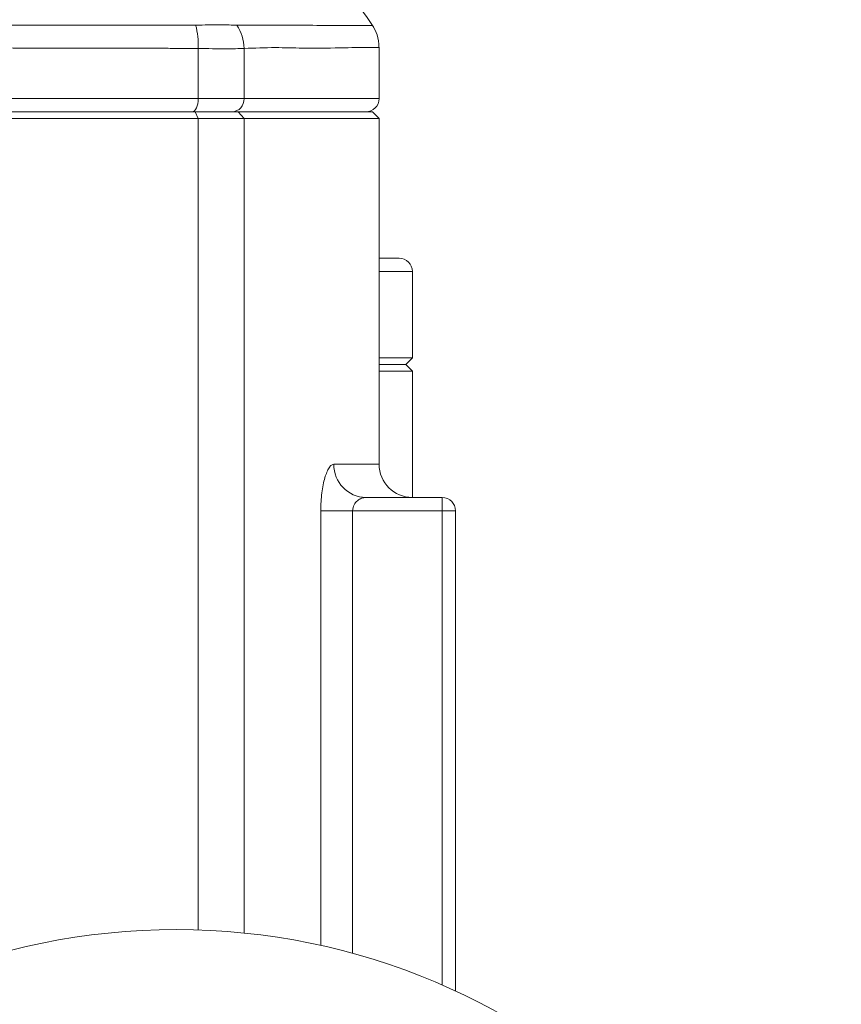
# Model space of a CAD drawing. Header units: millimetres. Extents: x 99 to 905, y -37 to 828.
# Tile 28 of 29: x 843 to 905, y 679 to 753. Entities that reach past the tile are written whole.
import ezdxf

# ---------------------------------------------------------------- set-up
doc = ezdxf.new("R2010")
doc.units = ezdxf.units.MM

msp = doc.modelspace()

# ---------------------------------------------------------------- linework, layer by layer
at = {"color": 7, "linetype": 'Continuous', "lineweight": 15}
for p, q in [((856.247, 750.482), (856.247, 746.708)), ((859.693, 750.482), (859.693, 746.708)), ((869.845, 746.708), (869.845, 750.56)), ((768.443, 746.708), (856.247, 746.708)), ((856.247, 746.708), (859.693, 746.708)), ((768.662, 745.708), (856.027, 745.708)), ((856.247, 745.208), (856.027, 745.708)), ((856.027, 745.708), (859.243, 745.708)), ((859.693, 745.208), (859.243, 745.708)), ((859.243, 745.708), (869.345, 745.708)), ((869.845, 745.208), (869.345, 745.708)), ((856.247, 745.208), (768.443, 745.208)), ((859.693, 745.208), (856.247, 745.208)), ((869.845, 745.208), (859.693, 745.208)), ((869.845, 719.208), (869.845, 745.208)), ((869.845, 734.708), (871.345, 734.708)), ((872.345, 731.708), (872.345, 733.708)), ((872.345, 731.708), (872.345, 727.208)), ((869.845, 727.208), (872.345, 727.208)), ((871.845, 726.708), (872.345, 727.208)), ((869.845, 726.708), (871.845, 726.708)), ((872.345, 726.208), (871.845, 726.708)), ((872.345, 726.208), (869.845, 726.208)), ((872.345, 726.208), (872.345, 722.151)), ((872.345, 716.708), (872.345, 722.151)), ((868.86, 716.708), (874.595, 716.708)), ((874.595, 715.708), (874.595, 716.708)), ((867.856, 715.708), (865.466, 715.708)), ((874.595, 715.708), (867.856, 715.708)), ((874.595, 715.708), (875.595, 715.708)), ((875.595, 715.708), (875.595, 679.584))]:
    msp.add_line(p, q, dxfattribs=at)
at = {"color": 8, "linetype": 'Continuous', "lineweight": 15}
for p, q in [((859.693, 746.708), (869.845, 746.708)), ((856.247, 745.208), (856.247, 684.18)), ((859.693, 745.208), (859.693, 683.947)), ((872.345, 733.708), (869.845, 733.708)), ((866.445, 719.208), (869.845, 719.208)), ((865.466, 683.012), (865.466, 715.708)), ((867.856, 715.708), (867.856, 682.417)), ((874.595, 680.033), (874.595, 715.708))]:
    msp.add_line(p, q, dxfattribs=at)
at = {"color": 7, "linetype": 'Continuous', "lineweight": 15, "flags": 128}
msp.add_lwpolyline([(856.247, 746.708), (856.238, 746.513), (856.213, 746.325), (856.173, 746.152), (856.118, 746.001), (856.052, 745.876), (855.976, 745.784), (855.893, 745.727), (855.808, 745.708)], dxfattribs=at)
at = {"color": 7, "linetype": 'Continuous', "lineweight": 15}
msp.add_circle((854.595, 634.208), 50, dxfattribs=at)
for centre, radius, start, end in [((850.405, 750.73), 5.847, 357.56388, 14.91916), ((856.422, 750.438), 3.271, 0.75609, 33.32757), ((858.74, 746.66), 0.953, 273.22485, 2.89716), ((868.845, 746.708), 1, 270, 0), ((871.345, 733.708), 1, 0, 90), ((868.903, 719.166), 2.459, 179.0264, 268.99213), ((872.345, 719.208), 2.5, 180, 270), ((874.595, 715.708), 1, 0, 90)]:
    msp.add_arc(centre, radius, start, end, dxfattribs=at)
for points, knots in [([(869.455, 752.049), (868.072, 754.051), (865.31, 758.05), (860.378, 763.428), (854.971, 768.331), (850.955, 771.072), (848.944, 772.445)], [0, 0, 0, 0, 0.250272, 0.499881, 0.749548, 1, 1, 1, 1]), ([(768.814, 752.231), (768.866, 752.231), (768.92, 752.231), (769.026, 752.231), (769.186, 752.23), (769.559, 752.23), (770.306, 752.23), (771.807, 752.229), (773.105, 752.228), (775.718, 752.226), (777.481, 752.224), (782.828, 752.218), (786.431, 752.215), (793.709, 752.206), (797.385, 752.203), (802.953, 752.199), (804.819, 752.197), (807.631, 752.196), (808.571, 752.196), (810.455, 752.195), (811.401, 752.195), (816.129, 752.195), (819.874, 752.199), (827.296, 752.204), (830.971, 752.207), (836.433, 752.212), (838.244, 752.214), (841.85, 752.218), (843.646, 752.22), (847.211, 752.224), (848.973, 752.225), (851.585, 752.228), (852.45, 752.228), (854.171, 752.23), (855.027, 752.23), (855.876, 752.231)], [0, 0, 0, 0, 0.001953, 0.001953, 0.003906, 0.007812, 0.015625, 0.03125, 0.0625, 0.0625, 0.125, 0.125, 0.25, 0.25, 0.375, 0.375, 0.4375, 0.4375, 0.46875, 0.46875, 0.5, 0.5, 0.625, 0.625, 0.75, 0.75, 0.8125, 0.8125, 0.875, 0.875, 0.9375, 0.9375, 0.96875, 0.96875, 1, 1, 1, 1]), ([(855.876, 752.231), (855.876, 752.231), (855.876, 752.231), (855.876, 752.231), (855.936, 752.233), (855.995, 752.235), (856.055, 752.236)], [-0.0000000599, -0.0000000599, -0.0000000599, -0.0000000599, 0, 0, 0, 0.0002023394, 0.0002023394, 0.0002023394, 0.0002023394]), ([(856.055, 752.236), (856.714, 752.245), (857.309, 752.245), (858.1, 752.246), (858.342, 752.245), (858.781, 752.242), (858.979, 752.24), (859.155, 752.236)], [0, 0, 0, 0, 0.5, 0.5, 0.75, 0.75, 1, 1, 1, 1]), ([(859.155, 752.236), (859.187, 752.235), (859.218, 752.233), (859.249, 752.231), (859.249, 752.231), (859.249, 752.231), (859.249, 752.231)], [0, 0, 0, 0, 0.0002029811, 0.0002029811, 0.0002029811, 0.0002030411, 0.0002030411, 0.0002030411, 0.0002030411]), ([(869.836, 750.562), (869.812, 750.882), (869.769, 751.465), (869.479, 751.97), (869.349, 752.197)], [0, 0, 0, 0, 0.550528, 1, 1, 1, 1]), ([(856.247, 750.482), (856.14, 750.486), (856.032, 750.484), (855.818, 750.485), (855.496, 750.485), (854.742, 750.487), (853.229, 750.489), (851.919, 750.492), (849.285, 750.497), (847.509, 750.501), (843.913, 750.508), (842.101, 750.513), (838.464, 750.521), (836.636, 750.525), (831.127, 750.537), (827.42, 750.545), (819.936, 750.558), (816.159, 750.56), (810.44, 750.56), (808.538, 750.559), (804.757, 750.556), (802.876, 750.554), (797.26, 750.545), (793.553, 750.537), (786.212, 750.521), (782.577, 750.513), (777.183, 750.501), (775.405, 750.498), (772.771, 750.492), (771.898, 750.49), (770.596, 750.488), (769.947, 750.487), (769.194, 750.485), (768.872, 750.485), (768.657, 750.484), (768.55, 750.486), (768.443, 750.482)], [0, 0, 0, 0, 0.003906, 0.003906, 0.007813, 0.015625, 0.03125, 0.0625, 0.0625, 0.125, 0.125, 0.1875, 0.1875, 0.25, 0.25, 0.375, 0.375, 0.5, 0.5, 0.5625, 0.5625, 0.625, 0.625, 0.75, 0.75, 0.875, 0.875, 0.9375, 0.9375, 0.96875, 0.96875, 0.984375, 0.992188, 0.996094, 0.996094, 1, 1, 1, 1]), ([(859.693, 750.482), (859.509, 750.472), (859.298, 750.464), (858.819, 750.454), (858.553, 750.452), (857.668, 750.451), (856.997, 750.463), (856.247, 750.482)], [0, 0, 0, 0, 0.25, 0.25, 0.5, 0.5, 1, 1, 1, 1]), ([(865.466, 715.708), (865.466, 715.94), (865.473, 716.169), (865.499, 716.619), (865.52, 716.843), (865.572, 717.267), (865.604, 717.469), (865.679, 717.85), (865.722, 718.029), (865.814, 718.35), (865.865, 718.495), (865.973, 718.749), (866.029, 718.856), (866.144, 719.029), (866.204, 719.096), (866.325, 719.185), (866.385, 719.208), (866.445, 719.208)], [0, 0, 0, 0, 0.125, 0.125, 0.25, 0.25, 0.375, 0.375, 0.5, 0.5, 0.625, 0.625, 0.75, 0.75, 0.875, 0.875, 1, 1, 1, 1]), ([(868.86, 716.708), (868.751, 716.708), (868.641, 716.688), (868.425, 716.608), (868.319, 716.548), (868.125, 716.386), (868.035, 716.281), (867.9, 716.025), (867.856, 715.869), (867.856, 715.708)], [0, 0, 0, 0, 0.25, 0.25, 0.5, 0.5, 0.75, 0.75, 1, 1, 1, 1])]:
    msp.add_open_spline(points, degree=3, knots=knots, dxfattribs=at)
at = {"color": 8, "linetype": 'Continuous', "lineweight": 15}
for points, knots in [([(859.249, 752.231), (859.249, 752.231), (860.872, 752.228), (863.387, 752.224), (866.124, 752.214), (867.959, 752.205), (869.023, 752.198), (869.467, 752.194), (869.349, 752.195), (869.343, 752.195)], [0, 0, 0, 0, 0.000001, 0.245916, 0.429409, 0.612901, 0.801775, 0.990645, 1, 1, 1, 1]), ([(869.824, 750.56), (869.831, 750.56), (870.041, 750.563), (869.27, 750.547), (867.455, 750.544), (864.781, 750.466), (862.088, 750.568), (860.491, 750.51), (859.693, 750.482)], [0, 0, 0, 0, 0.0082963, 0.2556765, 0.5038457, 0.7512261, 0.8756304, 1, 1, 1, 1])]:
    msp.add_open_spline(points, degree=3, knots=knots, dxfattribs=at)

doc.saveas('drawing.dxf')
